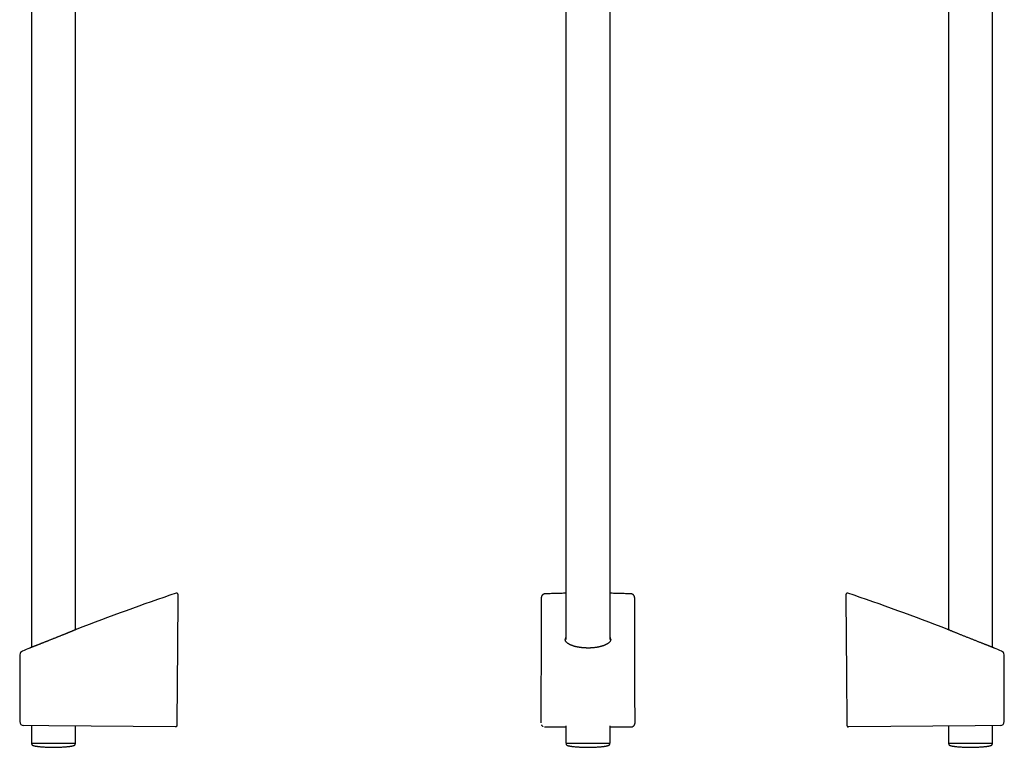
# Model space of a CAD drawing. Header units: millimetres. Extents: x 8 to 641, y 12 to 2274.
# Tile 17 of 34: x 137 to 532, y 1120 to 1413. Entities that reach past the tile are written whole.
import ezdxf

# ---------------------------------------------------------------- set-up
doc = ezdxf.new("R2010")
doc.units = ezdxf.units.MM

msp = doc.modelspace()

# ---------------------------------------------------------------- linework, layer by layer
at = {"color": 7, "linetype": 'Continuous', "lineweight": 30}
for p, q in [((141.24, 1659.82), (141.24, 1160.45)), ((356.14, 1660.74), (356.14, 1163.64)), ((373.94, 1163.64), (373.94, 1660.74)), ((527.76, 1160.45), (527.76, 1659.82)), ((159.04, 1167.56), (159.04, 1655.97)), ((509.96, 1655.97), (509.96, 1167.56)), ((159.47, 1167.74), (159.47, 1167.74)), ((509.53, 1167.74), (509.53, 1167.74)), ((136.64, 1157.5), (136.55, 1130.65)), ((532.45, 1130.65), (532.36, 1157.5)), ((148.3, 1128.95), (138.13, 1129.04)), ((141.24, 1129.01), (141.24, 1122)), ((199.17, 1128.51), (148.3, 1128.95)), ((159.04, 1122), (159.04, 1128.86)), ((199.67, 1128.97), (199.67, 1129)), ((348.11, 1128.51), (356.14, 1128.51)), ((356.14, 1128.94), (356.14, 1122)), ((373.94, 1122), (373.94, 1128.94)), ((373.94, 1128.51), (381.98, 1128.51)), ((520.7, 1128.95), (469.83, 1128.51)), ((509.96, 1128.86), (509.96, 1122)), ((530.87, 1129.04), (520.7, 1128.95)), ((527.76, 1122), (527.76, 1129.01)), ((141.24, 1122), (159.04, 1122)), ((141.34, 1122), (141.35, 1121.61)), ((158.92, 1121.61), (158.94, 1122)), ((356.14, 1122), (373.94, 1122)), ((356.24, 1122), (356.26, 1121.61)), ((373.83, 1121.61), (373.84, 1122)), ((509.96, 1122), (518.86, 1122)), ((510.06, 1122), (510.08, 1121.61)), ((518.86, 1122), (527.76, 1122)), ((527.65, 1121.61), (527.66, 1122))]:
    msp.add_line(p, q, dxfattribs=at)
at = {"color": 7, "linetype": 'Continuous', "lineweight": 30, "flags": 128}
for points in [[(200.12, 1180.34), (199.95, 1161.01), (199.68, 1130.11)], [(346.26, 1180.35), (346.23, 1168.18), (346.11, 1130.11)], [(383.98, 1130.11), (383.94, 1142.29), (383.83, 1180.35)], [(469.32, 1130.11), (469.15, 1149.44), (468.88, 1180.34)], [(347.72, 1128.51), (347.99, 1128.51), (348.11, 1128.51)], [(381.98, 1128.51), (382.26, 1128.51), (382.37, 1128.51)]]:
    msp.add_lwpolyline(points, dxfattribs=at)
at = {"color": 7, "linetype": 'Continuous', "lineweight": 30}
for centre, radius, start, end in [((520.99, 235.37), 1000, 108.75474, 111.19299), ((199.63, 1181.8), 0.5, 359.9962, 108.7855), ((469.37, 1181.8), 0.5, 71.2224, 180.0038), ((148.01, 235.37), 1000, 68.80701, 71.24526), ((520.99, 235.37), 1000, 112.35926, 112.54178), ((148.01, 235.37), 1000, 67.45832, 67.64083), ((138.24, 1157.49), 1.6, 112.4472, 179.7697), ((530.76, 1157.49), 1.6, 0.249, 67.6157), ((138.15, 1130.64), 1.6, 179.8005, 269.5), ((199.17, 1129.01), 0.5, 269.5, 358.8404), ((469.83, 1129.01), 0.5, 181.2051, 270.5), ((530.85, 1130.64), 1.6, 270.5, 0.1999)]:
    msp.add_arc(centre, radius, start, end, dxfattribs=at)
for points, knots in [([(200.13, 1181.48), (200.13, 1181.48), (200.13, 1181.47), (200.13, 1181.41), (200.13, 1181.34), (200.13, 1181.23), (200.13, 1181.11), (200.13, 1180.96), (200.12, 1180.79), (200.12, 1180.63), (200.12, 1180.48), (200.12, 1180.39), (200.12, 1180.34)], [0, 0, 0, 0, 0.103367, 0.206735, 0.31003, 0.413343, 0.518172, 0.623024, 0.732874, 0.842748, 0.921372, 1, 1, 1, 1]), ([(200.13, 1181.8), (200.13, 1181.8), (200.13, 1181.8), (200.13, 1181.79), (200.13, 1181.77), (200.13, 1181.74), (200.13, 1181.69), (200.13, 1181.64), (200.13, 1181.57), (200.13, 1181.51), (200.13, 1181.48)], [0, 0, 0, 0, 0.018558, 0.158758, 0.298968, 0.439182, 0.579377, 0.71958, 0.859786, 1, 1, 1, 1]), ([(347.79, 1181.98), (347.78, 1181.98), (347.72, 1181.98), (347.63, 1181.97), (347.51, 1181.95), (347.39, 1181.91), (347.27, 1181.87), (347.15, 1181.82), (347.04, 1181.76), (346.94, 1181.69), (346.84, 1181.61), (346.74, 1181.53), (346.66, 1181.44), (346.58, 1181.34), (346.51, 1181.24), (346.45, 1181.13), (346.4, 1181.02), (346.35, 1180.9), (346.32, 1180.78), (346.29, 1180.65), (346.27, 1180.52), (346.26, 1180.42), (346.26, 1180.36), (346.26, 1180.35)], [0, 0, 0, 0, 0.013016, 0.063076, 0.113524, 0.164308, 0.215349, 0.266551, 0.317776, 0.368924, 0.41991, 0.470671, 0.521174, 0.569689, 0.619961, 0.670826, 0.722076, 0.773748, 0.825853, 0.878372, 0.931259, 0.984447, 1, 1, 1, 1]), ([(356.14, 1182.22), (355.84, 1182.21), (354.81, 1182.19), (353.05, 1182.15), (350.89, 1182.09), (349.13, 1182.04), (348.1, 1182), (347.79, 1181.98)], [0, 0, 0, 0, 0.110359, 0.369747, 0.629126, 0.888492, 1, 1, 1, 1]), ([(382.3, 1181.98), (381.95, 1182), (380.88, 1182.04), (379.08, 1182.09), (376.91, 1182.15), (375.2, 1182.19), (374.21, 1182.21), (373.94, 1182.22)], [0, 0, 0, 0, 0.12653, 0.385862, 0.645211, 0.904575, 1, 1, 1, 1]), ([(383.82, 1180.35), (383.82, 1180.36), (383.83, 1180.4), (383.82, 1180.5), (383.8, 1180.63), (383.78, 1180.76), (383.74, 1180.88), (383.69, 1181.01), (383.64, 1181.13), (383.58, 1181.24), (383.5, 1181.34), (383.43, 1181.44), (383.34, 1181.54), (383.25, 1181.62), (383.15, 1181.7), (383.04, 1181.77), (382.93, 1181.83), (382.82, 1181.88), (382.7, 1181.92), (382.58, 1181.95), (382.46, 1181.97), (382.37, 1181.98), (382.31, 1181.98), (382.3, 1181.98)], [0, 0, 0, 0, 0.005745, 0.059011, 0.112471, 0.165962, 0.219347, 0.272504, 0.325335, 0.377767, 0.429763, 0.481321, 0.532031, 0.58251, 0.633392, 0.684505, 0.735607, 0.786526, 0.837119, 0.886617, 0.936038, 0.985866, 1, 1, 1, 1]), ([(468.87, 1181.48), (468.87, 1181.52), (468.87, 1181.61), (468.87, 1181.7), (468.87, 1181.76), (468.87, 1181.79), (468.87, 1181.79), (468.87, 1181.8)], [0, 0, 0, 0, 0.219662, 0.439339, 0.659057, 0.87879, 1, 1, 1, 1]), ([(468.88, 1180.34), (468.88, 1180.41), (468.88, 1180.55), (468.88, 1180.74), (468.87, 1180.93), (468.87, 1181.09), (468.87, 1181.24), (468.87, 1181.35), (468.87, 1181.42), (468.87, 1181.47), (468.87, 1181.48), (468.87, 1181.48)], [0, 0, 0, 0, 0.118524, 0.237027, 0.355774, 0.474484, 0.588491, 0.702466, 0.809906, 0.917335, 1, 1, 1, 1]), ([(159.48, 1167.74), (159.48, 1167.74), (159.48, 1167.74), (159.47, 1167.73), (159.44, 1167.72), (159.4, 1167.71), (159.35, 1167.69), (159.28, 1167.66), (159.2, 1167.63), (159.1, 1167.59), (158.99, 1167.54), (158.87, 1167.49), (158.73, 1167.43), (158.58, 1167.37), (158.42, 1167.31), (158.24, 1167.24), (158.05, 1167.16), (157.83, 1167.07), (157.6, 1166.97), (157.35, 1166.87), (157.09, 1166.77), (156.81, 1166.66), (156.53, 1166.54), (156.23, 1166.42), (155.93, 1166.3), (155.62, 1166.17), (155.3, 1166.04), (154.98, 1165.91), (154.64, 1165.77), (154.29, 1165.63), (153.93, 1165.49), (153.57, 1165.34), (153.2, 1165.19), (152.82, 1165.04), (152.43, 1164.89), (152.04, 1164.73), (151.64, 1164.57), (151.23, 1164.4), (150.82, 1164.24), (150.41, 1164.07), (149.99, 1163.91), (149.57, 1163.74), (149.15, 1163.57), (148.73, 1163.41), (148.31, 1163.24), (147.89, 1163.07), (147.47, 1162.9), (147.05, 1162.74), (146.65, 1162.58), (146.26, 1162.42), (145.87, 1162.27), (145.49, 1162.12), (145.11, 1161.97), (144.74, 1161.82), (144.37, 1161.68), (144.03, 1161.54), (143.71, 1161.42), (143.41, 1161.3), (143.11, 1161.18), (142.83, 1161.07), (142.56, 1160.97), (142.3, 1160.86), (142.06, 1160.77), (141.84, 1160.68), (141.64, 1160.6), (141.47, 1160.54), (141.3, 1160.47), (141.16, 1160.41), (141.02, 1160.36), (140.91, 1160.32), (140.81, 1160.28), (140.72, 1160.25), (140.66, 1160.22), (140.62, 1160.2), (140.59, 1160.19), (140.57, 1160.19), (140.57, 1160.19), (140.57, 1160.19)], [0, 0, 0, 0, 0.002486, 0.015329, 0.027149, 0.038969, 0.050871, 0.062774, 0.074933, 0.087092, 0.099338, 0.111584, 0.123436, 0.135307, 0.147236, 0.159184, 0.172365, 0.185545, 0.198825, 0.212104, 0.225687, 0.23927, 0.252953, 0.266636, 0.279813, 0.29299, 0.306252, 0.319514, 0.333035, 0.346557, 0.360164, 0.373772, 0.387688, 0.401604, 0.41561, 0.429616, 0.443899, 0.458182, 0.472559, 0.486936, 0.501513, 0.51609, 0.530766, 0.545442, 0.560434, 0.575427, 0.59053, 0.605634, 0.620246, 0.634858, 0.649578, 0.664298, 0.679366, 0.694435, 0.70963, 0.724824, 0.738786, 0.752747, 0.766817, 0.780886, 0.795309, 0.809732, 0.824284, 0.838835, 0.851809, 0.864783, 0.877857, 0.890931, 0.904329, 0.917727, 0.93124, 0.944754, 0.956918, 0.969082, 0.981335, 0.993588, 1, 1, 1, 1]), ([(356.14, 1164.52), (356.13, 1164.5), (356.08, 1164.42), (356.02, 1164.27), (355.96, 1164.1), (355.92, 1163.92), (355.9, 1163.77), (355.9, 1163.68), (355.9, 1163.65)], [0, 0, 0, 0, 0.07864, 0.281319, 0.483985, 0.686749, 0.889416, 1, 1, 1, 1]), ([(374.19, 1163.64), (374.19, 1163.68), (374.19, 1163.79), (374.16, 1163.97), (374.11, 1164.18), (374.03, 1164.36), (373.97, 1164.47), (373.94, 1164.52)], [0, 0, 0, 0, 0.146705, 0.380379, 0.614202, 0.847874, 1, 1, 1, 1]), ([(526.81, 1160.82), (526.73, 1160.85), (526.57, 1160.91), (526.32, 1161.01), (526.06, 1161.12), (525.75, 1161.23), (525.42, 1161.37), (525.04, 1161.52), (524.64, 1161.67), (524.23, 1161.84), (523.8, 1162.01), (523.34, 1162.19), (522.88, 1162.37), (522.39, 1162.56), (521.89, 1162.76), (521.38, 1162.96), (520.86, 1163.17), (520.32, 1163.38), (519.78, 1163.6), (519.23, 1163.82), (518.67, 1164.04), (518.11, 1164.27), (517.55, 1164.49), (516.99, 1164.72), (516.44, 1164.94), (515.9, 1165.15), (515.37, 1165.37), (514.84, 1165.58), (514.32, 1165.79), (513.82, 1165.99), (513.35, 1166.18), (512.91, 1166.36), (512.48, 1166.54), (512.07, 1166.7), (511.68, 1166.86), (511.33, 1167), (511.02, 1167.13), (510.74, 1167.24), (510.48, 1167.35), (510.25, 1167.44), (510.05, 1167.52), (509.89, 1167.59), (509.76, 1167.64), (509.66, 1167.68), (509.58, 1167.71), (509.54, 1167.73), (509.52, 1167.74), (509.52, 1167.74), (509.52, 1167.74)], [0, 0, 0, 0, 0.016765, 0.03353, 0.050427, 0.067323, 0.088154, 0.109, 0.129832, 0.151193, 0.17257, 0.193933, 0.216189, 0.238461, 0.260718, 0.283552, 0.306403, 0.329237, 0.352777, 0.376334, 0.399874, 0.424066, 0.448277, 0.472469, 0.496532, 0.520615, 0.544678, 0.569476, 0.594296, 0.619094, 0.642513, 0.665952, 0.68937, 0.713568, 0.737789, 0.761986, 0.783841, 0.805714, 0.827568, 0.850163, 0.872781, 0.895375, 0.915614, 0.935869, 0.956107, 0.97699, 0.997891, 1, 1, 1, 1]), ([(360.94, 1160.58), (360.9, 1160.59), (360.76, 1160.62), (360.55, 1160.66), (360.29, 1160.72), (360.04, 1160.78), (359.8, 1160.84), (359.56, 1160.91), (359.33, 1160.97), (359.11, 1161.05), (358.88, 1161.12), (358.67, 1161.2), (358.46, 1161.28), (358.26, 1161.36), (358.06, 1161.44), (357.88, 1161.53), (357.7, 1161.62), (357.53, 1161.71), (357.37, 1161.8), (357.21, 1161.9), (357.06, 1161.99), (356.92, 1162.09), (356.79, 1162.19), (356.67, 1162.29), (356.56, 1162.39), (356.45, 1162.49), (356.36, 1162.59), (356.27, 1162.69), (356.19, 1162.79), (356.13, 1162.9), (356.07, 1163), (356.01, 1163.1), (355.97, 1163.21), (355.94, 1163.31), (355.91, 1163.42), (355.9, 1163.53), (355.89, 1163.6), (355.89, 1163.64), (355.89, 1163.64)], [0, 0, 0, 0, 0.014484, 0.041875, 0.069233, 0.096622, 0.124082, 0.151662, 0.179409, 0.207135, 0.234989, 0.263047, 0.291215, 0.319389, 0.347438, 0.375323, 0.403478, 0.431776, 0.460214, 0.488774, 0.517436, 0.546177, 0.574977, 0.603814, 0.632671, 0.661532, 0.690387, 0.719264, 0.748361, 0.777936, 0.807871, 0.838204, 0.868973, 0.900216, 0.931955, 0.964178, 0.996805, 1, 1, 1, 1]), ([(374.19, 1163.64), (374.19, 1163.61), (374.19, 1163.54), (374.18, 1163.44), (374.15, 1163.33), (374.12, 1163.22), (374.08, 1163.11), (374.03, 1163), (373.97, 1162.9), (373.89, 1162.79), (373.82, 1162.69), (373.73, 1162.59), (373.63, 1162.48), (373.52, 1162.38), (373.41, 1162.28), (373.29, 1162.18), (373.16, 1162.08), (373.02, 1161.98), (372.87, 1161.89), (372.71, 1161.79), (372.54, 1161.7), (372.37, 1161.61), (372.19, 1161.52), (372, 1161.43), (371.8, 1161.35), (371.6, 1161.27), (371.39, 1161.19), (371.17, 1161.11), (370.95, 1161.04), (370.72, 1160.96), (370.49, 1160.9), (370.25, 1160.83), (370, 1160.77), (369.75, 1160.71), (369.49, 1160.65), (369.23, 1160.6), (368.97, 1160.55), (368.7, 1160.5), (368.43, 1160.46), (368.16, 1160.42), (367.88, 1160.38), (367.6, 1160.35), (367.32, 1160.32), (367.04, 1160.29), (366.75, 1160.27), (366.46, 1160.25), (366.16, 1160.24), (365.87, 1160.22), (365.58, 1160.21), (365.28, 1160.21), (364.99, 1160.21), (364.7, 1160.21), (364.41, 1160.22), (364.12, 1160.23), (363.83, 1160.24), (363.54, 1160.26), (363.26, 1160.28), (362.97, 1160.3), (362.69, 1160.33), (362.41, 1160.36), (362.13, 1160.39), (361.85, 1160.43), (361.58, 1160.47), (361.31, 1160.51), (361.1, 1160.55), (360.98, 1160.57), (360.94, 1160.58)], [0, 0, 0, 0, 0.015995, 0.034398, 0.052636, 0.070729, 0.088475, 0.105897, 0.123054, 0.140199, 0.156791, 0.17338, 0.189916, 0.206351, 0.222642, 0.238634, 0.254842, 0.270959, 0.287019, 0.303055, 0.319093, 0.335182, 0.351012, 0.366924, 0.382854, 0.398719, 0.414461, 0.429995, 0.445735, 0.461395, 0.477001, 0.492581, 0.508162, 0.523726, 0.539121, 0.554522, 0.569919, 0.585277, 0.600568, 0.615777, 0.630847, 0.645916, 0.661053, 0.676241, 0.691463, 0.706703, 0.721939, 0.737152, 0.752326, 0.767444, 0.782494, 0.79746, 0.812349, 0.827264, 0.84232, 0.857466, 0.872647, 0.887795, 0.902847, 0.917846, 0.933035, 0.94823, 0.963446, 0.978702, 0.99402, 1, 1, 1, 1]), ([(528.42, 1160.19), (528.42, 1160.19), (528.43, 1160.19), (528.39, 1160.2), (528.34, 1160.22), (528.25, 1160.25), (528.15, 1160.3), (528.01, 1160.35), (527.86, 1160.41), (527.67, 1160.48), (527.49, 1160.55), (527.32, 1160.62), (527.16, 1160.68), (526.99, 1160.75), (526.87, 1160.8), (526.81, 1160.82)], [0, 0, 0, 0, 0.054726, 0.14636, 0.237914, 0.32441, 0.410972, 0.49747, 0.586394, 0.675388, 0.764315, 0.823085, 0.881855, 0.940927, 1, 1, 1, 1]), ([(199.67, 1128.7), (199.66, 1128.67), (199.66, 1128.63), (199.63, 1128.58), (199.58, 1128.53), (199.51, 1128.49), (199.41, 1128.47), (199.29, 1128.47), (199.21, 1128.49), (199.16, 1128.51)], [0, 0, 0, 0, 0.100903, 0.201181, 0.3062528, 0.4197621, 0.5880506, 0.7799489, 1, 1, 1, 1]), ([(199.68, 1130.11), (199.68, 1130.05), (199.68, 1129.92), (199.68, 1129.74), (199.68, 1129.57), (199.68, 1129.42), (199.67, 1129.28), (199.67, 1129.17), (199.67, 1129.08), (199.67, 1129.03), (199.67, 1129.01), (199.67, 1129.01), (199.67, 1129)], [0, 0, 0, 0, 0.105386, 0.21383, 0.319215, 0.427651, 0.53313, 0.641658, 0.747333, 0.856062, 0.927571, 1, 1, 1, 1]), ([(199.67, 1128.84), (199.67, 1128.84), (199.67, 1128.84), (199.67, 1128.85), (199.67, 1128.86), (199.67, 1128.87), (199.67, 1128.88), (199.67, 1128.88), (199.67, 1128.89), (199.67, 1128.89), (199.67, 1128.9), (199.67, 1128.9), (199.67, 1128.91), (199.67, 1128.91), (199.67, 1128.91)], [0, 0, 0, 0, 0.065586, 0.184898, 0.297525, 0.403479, 0.502763, 0.576094, 0.645309, 0.71041, 0.7744, 0.840301, 0.908111, 1, 1, 1, 1]), ([(199.67, 1128.82), (199.67, 1128.82), (199.67, 1128.83), (199.67, 1128.84), (199.67, 1128.85)], [0, 0, 0, 0, 0.3380859, 1, 1, 1, 1]), ([(346.3, 1129.37), (346.3, 1129.36), (346.32, 1129.32), (346.37, 1129.24), (346.44, 1129.13), (346.52, 1129.04), (346.61, 1128.95), (346.7, 1128.87), (346.8, 1128.79), (346.88, 1128.74), (346.93, 1128.72), (346.94, 1128.71)], [0, 0, 0, 0, 0.022382, 0.160078, 0.296994, 0.432957, 0.567648, 0.699474, 0.831595, 0.965046, 1, 1, 1, 1]), ([(347.51, 1128.52), (347.52, 1128.52), (347.58, 1128.51), (347.65, 1128.51), (347.72, 1128.51)], [0, 0, 0, 0, 0.14349, 1, 1, 1, 1]), ([(382.37, 1128.51), (382.43, 1128.51), (382.55, 1128.51), (382.73, 1128.55), (382.91, 1128.6), (383.07, 1128.67), (383.23, 1128.75), (383.38, 1128.86), (383.51, 1128.98), (383.63, 1129.11), (383.73, 1129.26), (383.82, 1129.42), (383.89, 1129.58), (383.94, 1129.76), (383.97, 1129.93), (383.97, 1130.05), (383.97, 1130.11)], [0, 0, 0, 0, 0.071895, 0.143791, 0.215164, 0.286764, 0.358137, 0.4294, 0.500889, 0.572151, 0.643375, 0.714825, 0.786049, 0.85729, 0.928759, 1, 1, 1, 1]), ([(469.33, 1129), (469.33, 1129.01), (469.33, 1129.01), (469.33, 1129.06), (469.33, 1129.14), (469.33, 1129.24), (469.32, 1129.37), (469.32, 1129.52), (469.32, 1129.69), (469.32, 1129.84), (469.32, 1129.98), (469.32, 1130.07), (469.32, 1130.11)], [0, 0, 0, 0, 0.107439, 0.214877, 0.32232, 0.429762, 0.537111, 0.644458, 0.751605, 0.858752, 0.929376, 1, 1, 1, 1]), ([(469.33, 1128.97), (469.33, 1128.96), (469.33, 1128.93), (469.33, 1128.84), (469.33, 1128.74), (469.33, 1128.7)], [0, 0, 0, 0, 0.277084, 0.638418, 1, 1, 1, 1]), ([(469.33, 1128.91), (469.33, 1128.91), (469.33, 1128.91), (469.33, 1128.9), (469.33, 1128.9), (469.33, 1128.89), (469.33, 1128.88), (469.33, 1128.87), (469.33, 1128.87), (469.33, 1128.86), (469.33, 1128.85), (469.33, 1128.84), (469.33, 1128.84), (469.33, 1128.84)], [0, 0, 0, 0, 0.091797, 0.177774, 0.260658, 0.342462, 0.430322, 0.524868, 0.626098, 0.727668, 0.835181, 0.948642, 1, 1, 1, 1]), ([(469.33, 1128.82), (469.33, 1128.82), (469.33, 1128.83), (469.33, 1128.84), (469.33, 1128.85)], [0, 0, 0, 0, 0.33727, 1, 1, 1, 1]), ([(469.33, 1128.7), (469.34, 1128.67), (469.34, 1128.63), (469.37, 1128.58), (469.42, 1128.53), (469.49, 1128.49), (469.59, 1128.47), (469.71, 1128.47), (469.79, 1128.49), (469.84, 1128.51)], [0, 0, 0, 0, 0.100903, 0.201181, 0.3062528, 0.4197621, 0.5880506, 0.7799489, 1, 1, 1, 1]), ([(141.36, 1121.63), (141.36, 1121.61), (141.36, 1121.57), (141.37, 1121.5), (141.4, 1121.43), (141.44, 1121.37), (141.49, 1121.31), (141.55, 1121.26), (141.63, 1121.2), (141.71, 1121.16), (141.79, 1121.12), (141.88, 1121.07), (141.98, 1121.03), (142.1, 1120.99), (142.22, 1120.96), (142.37, 1120.92), (142.54, 1120.87), (142.73, 1120.84), (142.93, 1120.8), (143.14, 1120.76), (143.38, 1120.72), (143.66, 1120.69), (143.97, 1120.65), (144.19, 1120.63), (144.3, 1120.61)], [0, 0, 0, 0, 0.018158, 0.034375, 0.062266, 0.085036, 0.1025, 0.131678, 0.160147, 0.187357, 0.213363, 0.24361, 0.280119, 0.314587, 0.354461, 0.400535, 0.453731, 0.515129, 0.573477, 0.639272, 0.713529, 0.797439, 0.892419, 1, 1, 1, 1]), ([(144.3, 1120.61), (144.49, 1120.6), (144.92, 1120.55), (145.61, 1120.49), (146.36, 1120.44), (147.11, 1120.39), (147.86, 1120.36), (148.61, 1120.33), (149.36, 1120.32), (150.11, 1120.31), (150.86, 1120.32), (151.61, 1120.33), (152.36, 1120.35), (153.11, 1120.39), (153.86, 1120.43), (154.6, 1120.49), (155.32, 1120.55), (155.79, 1120.6), (156.01, 1120.62)], [0, 0, 0, 0, 0.048387, 0.112302, 0.176219, 0.240137, 0.304056, 0.367976, 0.431898, 0.495822, 0.559746, 0.623673, 0.6876, 0.751529, 0.815459, 0.87939, 0.943323, 1, 1, 1, 1]), ([(155.97, 1120.61), (156.07, 1120.62), (156.26, 1120.64), (156.54, 1120.68), (156.78, 1120.71), (157, 1120.74), (157.19, 1120.77), (157.39, 1120.81), (157.59, 1120.84), (157.78, 1120.89), (157.94, 1120.93), (158.09, 1120.97), (158.24, 1121.01), (158.39, 1121.07), (158.51, 1121.13), (158.61, 1121.18), (158.68, 1121.23), (158.75, 1121.28), (158.81, 1121.35), (158.87, 1121.42), (158.9, 1121.5), (158.91, 1121.57), (158.91, 1121.61), (158.91, 1121.63)], [0, 0, 0, 0, 0.09355, 0.177139, 0.251824, 0.318643, 0.378484, 0.432109, 0.502321, 0.561914, 0.612443, 0.655199, 0.703852, 0.753349, 0.803535, 0.828371, 0.853047, 0.882234, 0.907506, 0.935122, 0.965364, 0.981967, 1, 1, 1, 1]), ([(356.27, 1121.63), (356.27, 1121.61), (356.27, 1121.57), (356.28, 1121.5), (356.31, 1121.43), (356.35, 1121.37), (356.4, 1121.31), (356.46, 1121.26), (356.54, 1121.2), (356.61, 1121.16), (356.7, 1121.12), (356.79, 1121.07), (356.89, 1121.03), (357.01, 1120.99), (357.13, 1120.96), (357.28, 1120.92), (357.45, 1120.87), (357.63, 1120.84), (357.83, 1120.8), (358.05, 1120.76), (358.29, 1120.72), (358.56, 1120.69), (358.88, 1120.65), (359.1, 1120.63), (359.21, 1120.61)], [0, 0, 0, 0, 0.018158, 0.034375, 0.062266, 0.085036, 0.1025, 0.131678, 0.160147, 0.187357, 0.213363, 0.24361, 0.280119, 0.314587, 0.354461, 0.400535, 0.453731, 0.515129, 0.573477, 0.639272, 0.713529, 0.797439, 0.892419, 1, 1, 1, 1]), ([(359.18, 1120.62), (359.4, 1120.6), (359.87, 1120.55), (360.59, 1120.49), (361.33, 1120.43), (362.08, 1120.39), (362.83, 1120.35), (363.58, 1120.33), (364.33, 1120.32), (365.08, 1120.31), (365.83, 1120.32), (366.58, 1120.33), (367.33, 1120.36), (368.08, 1120.39), (368.83, 1120.44), (369.58, 1120.49), (370.28, 1120.55), (370.73, 1120.6), (370.93, 1120.62)], [0, 0, 0, 0, 0.0565586, 0.1201841, 0.1838194, 0.2474646, 0.3111197, 0.3747846, 0.4384593, 0.5021438, 0.5658382, 0.6295424, 0.6932564, 0.7569803, 0.8207141, 0.8844577, 0.9482113, 1, 1, 1, 1]), ([(370.88, 1120.61), (370.98, 1120.62), (371.17, 1120.64), (371.44, 1120.68), (371.69, 1120.71), (371.91, 1120.74), (372.1, 1120.77), (372.3, 1120.81), (372.5, 1120.84), (372.69, 1120.89), (372.85, 1120.93), (373, 1120.97), (373.15, 1121.01), (373.3, 1121.07), (373.42, 1121.13), (373.52, 1121.18), (373.59, 1121.23), (373.66, 1121.28), (373.72, 1121.35), (373.77, 1121.42), (373.81, 1121.5), (373.82, 1121.57), (373.82, 1121.61), (373.82, 1121.63)], [0, 0, 0, 0, 0.09355, 0.177139, 0.251824, 0.318643, 0.378484, 0.432109, 0.502321, 0.561914, 0.612443, 0.655199, 0.703852, 0.753349, 0.803535, 0.828371, 0.853047, 0.882234, 0.907506, 0.935122, 0.965364, 0.981967, 1, 1, 1, 1]), ([(510.09, 1121.63), (510.09, 1121.61), (510.09, 1121.57), (510.1, 1121.5), (510.13, 1121.43), (510.17, 1121.37), (510.22, 1121.31), (510.28, 1121.26), (510.36, 1121.2), (510.43, 1121.16), (510.51, 1121.12), (510.61, 1121.07), (510.71, 1121.03), (510.83, 1120.99), (510.95, 1120.96), (511.1, 1120.92), (511.27, 1120.87), (511.45, 1120.84), (511.65, 1120.8), (511.87, 1120.76), (512.11, 1120.72), (512.38, 1120.69), (512.7, 1120.65), (512.92, 1120.63), (513.03, 1120.61)], [0, 0, 0, 0, 0.018158, 0.034375, 0.062266, 0.085036, 0.1025, 0.131678, 0.160147, 0.187357, 0.213363, 0.24361, 0.280119, 0.314587, 0.354461, 0.400535, 0.453731, 0.515129, 0.573477, 0.639272, 0.713529, 0.797439, 0.892419, 1, 1, 1, 1]), ([(512.99, 1120.62), (513.19, 1120.6), (513.64, 1120.55), (514.34, 1120.49), (515.09, 1120.44), (515.83, 1120.39), (516.58, 1120.36), (517.33, 1120.33), (518.08, 1120.32), (518.83, 1120.31), (519.58, 1120.32), (520.33, 1120.33), (521.08, 1120.35), (521.83, 1120.39), (522.58, 1120.43), (523.33, 1120.49), (524.04, 1120.55), (524.49, 1120.59), (524.7, 1120.61)], [0, 0, 0, 0, 0.051712, 0.115627, 0.179544, 0.243462, 0.307381, 0.371302, 0.435224, 0.499147, 0.563072, 0.626998, 0.690925, 0.754854, 0.818784, 0.882716, 0.946649, 1, 1, 1, 1]), ([(524.7, 1120.61), (524.8, 1120.62), (524.99, 1120.64), (525.26, 1120.68), (525.51, 1120.71), (525.73, 1120.74), (525.92, 1120.77), (526.12, 1120.81), (526.31, 1120.84), (526.51, 1120.89), (526.67, 1120.93), (526.82, 1120.97), (526.97, 1121.01), (527.12, 1121.07), (527.24, 1121.13), (527.34, 1121.18), (527.41, 1121.23), (527.48, 1121.28), (527.54, 1121.35), (527.59, 1121.42), (527.62, 1121.5), (527.64, 1121.57), (527.64, 1121.61), (527.64, 1121.63)], [0, 0, 0, 0, 0.09355, 0.177139, 0.251824, 0.318643, 0.378484, 0.432109, 0.502321, 0.561914, 0.612443, 0.655199, 0.703852, 0.753349, 0.803535, 0.828371, 0.853047, 0.882234, 0.907506, 0.935122, 0.965364, 0.981967, 1, 1, 1, 1])]:
    msp.add_open_spline(points, degree=3, knots=knots, dxfattribs=at)

doc.saveas('drawing.dxf')
